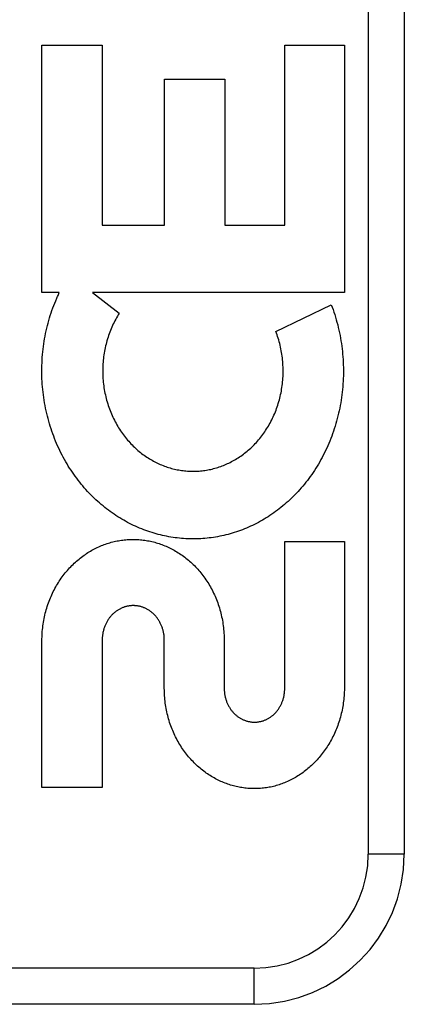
# Model space of a CAD drawing. Header units: inches. Extents: x 0 to 188, y 0 to 122.
# Tile 73 of 102: x 45.165 to 45.485, y 67.468 to 68.287. Entities that reach past the tile are written whole.
import ezdxf

# ---------------------------------------------------------------- set-up
doc = ezdxf.new("R2010")
doc.units = ezdxf.units.IN
doc.header["$LTSCALE"] = 10.363855
doc.header["$MEASUREMENT"] = 0
doc.linetypes.add('HIDDEN', pattern=[0.2, 0.1, -0.1])
doc.layers.add('DOOR_ASSEMBLY', color=7, linetype='CONTINUOUS')

msp = doc.modelspace()

# ---------------------------------------------------------------- linework, layer by layer
at = {"layer": 'DOOR_ASSEMBLY', "color": 8, "linetype": 'HIDDEN'}
for p, q in [((45.45536, 68.34296), (45.45536, 67.59296)), ((45.48536, 68.34296), (45.48536, 67.59296)), ((45.18384, 68.05991), (45.18384, 68.26576)), ((45.18384, 68.26576), (45.23399, 68.26576)), ((45.23399, 68.26576), (45.23399, 68.11598)), ((45.38586, 68.11598), (45.38586, 68.26576)), ((45.38586, 68.26576), (45.43549, 68.26576)), ((45.43549, 68.26576), (45.43549, 68.05991)), ((45.28574, 68.11598), (45.28574, 68.2373)), ((45.28574, 68.2373), (45.3359, 68.2373)), ((45.3359, 68.2373), (45.3359, 68.11598)), ((45.23399, 68.11598), (45.28574, 68.11598)), ((45.3359, 68.11598), (45.38586, 68.11598)), ((45.1983, 68.05991), (45.18384, 68.05991)), ((45.22594, 68.05991), (45.24812, 68.04266)), ((45.43549, 68.05991), (45.22594, 68.05991)), ((45.37845, 68.02761), (45.42458, 68.04983)), ((45.38586, 67.73071), (45.38586, 67.85299)), ((45.38586, 67.85299), (45.43549, 67.85299)), ((45.43549, 67.85299), (45.43549, 67.73071)), ((45.18384, 67.6482), (45.18384, 67.77048)), ((45.23398, 67.77116), (45.23399, 67.6482)), ((45.28567, 67.73071), (45.28567, 67.7709)), ((45.33549, 67.77048), (45.33549, 67.73071)), ((45.23399, 67.6482), (45.18384, 67.6482)), ((45.48536, 67.59296), (45.45536, 67.59296)), ((45.36036, 67.49796), (44.26836, 67.49796)), ((45.36036, 67.46796), (45.36036, 67.49796)), ((45.36036, 67.46796), (44.29836, 67.46796))]:
    msp.add_line(p, q, dxfattribs=at)
for points in [[(45.19615, 68.05516), (45.19649, 68.05596), (45.19685, 68.05675), (45.1972, 68.05755), (45.19757, 68.05834), (45.19793, 68.05912), (45.1983, 68.05991)], [(45.19011, 67.95082), (45.1895, 67.95294), (45.18891, 67.95507), (45.18836, 67.95721), (45.18783, 67.95937), (45.18734, 67.96154), (45.18688, 67.96372), (45.18645, 67.96591), (45.18605, 67.9681), (45.18568, 67.9703), (45.18534, 67.97251), (45.18504, 67.97473), (45.18476, 67.97695), (45.18452, 67.97917), (45.18432, 67.9814), (45.18414, 67.98364), (45.184, 67.98587), (45.18388, 67.98811), (45.1838, 67.99035), (45.18376, 67.9926), (45.18374, 67.99484), (45.18376, 67.99708), (45.18381, 67.99933), (45.1839, 68.00157), (45.18401, 68.00381), (45.18416, 68.00604), (45.18434, 68.00828), (45.18455, 68.0105), (45.1848, 68.01273), (45.18507, 68.01494), (45.18538, 68.01715), (45.18572, 68.01936), (45.18609, 68.02155), (45.1865, 68.02374), (45.18693, 68.02592), (45.18739, 68.02809), (45.18789, 68.03024), (45.18841, 68.03239), (45.18897, 68.03453), (45.18956, 68.03665), (45.19018, 68.03877), (45.19082, 68.04087), (45.1915, 68.04296), (45.1922, 68.04504), (45.19294, 68.04709), (45.1937, 68.04914), (45.19449, 68.05116), (45.1953, 68.05317), (45.19615, 68.05516)], [(45.42458, 68.04983), (45.42535, 68.04778), (45.42608, 68.04572), (45.42679, 68.04364), (45.42747, 68.04155), (45.42813, 68.03944), (45.42875, 68.03731), (45.42934, 68.03517), (45.42991, 68.03302), (45.43044, 68.03085), (45.43094, 68.02868), (45.43141, 68.02649), (45.43186, 68.0243), (45.43226, 68.02209), (45.43264, 68.01988), (45.43299, 68.01767), (45.4333, 68.01544), (45.43358, 68.01321), (45.43383, 68.01097), (45.43405, 68.00873), (45.43424, 68.00648), (45.43439, 68.00423), (45.43451, 68.00197), (45.4346, 67.99972), (45.43466, 67.99746), (45.43468, 67.9952), (45.43467, 67.99293), (45.43463, 67.99067), (45.43456, 67.98841), (45.43445, 67.98616), (45.43431, 67.9839), (45.43414, 67.98165), (45.43394, 67.9794), (45.4337, 67.97716), (45.43343, 67.97492), (45.43313, 67.97269), (45.4328, 67.97046), (45.43244, 67.96825), (45.43204, 67.96604), (45.43161, 67.96384), (45.43116, 67.96165), (45.43067, 67.95948), (45.43015, 67.95731), (45.4296, 67.95516), (45.42902, 67.95301), (45.42841, 67.95089), (45.42778, 67.94877), (45.42711, 67.94667), (45.42641, 67.94458), (45.42569, 67.94252), (45.42494, 67.94046), (45.42416, 67.93843), (45.42335, 67.93641), (45.42252, 67.93441), (45.42166, 67.93243), (45.42077, 67.93047), (45.41986, 67.92852), (45.41892, 67.9266), (45.41796, 67.9247), (45.41697, 67.92282), (45.41596, 67.92096), (45.41493, 67.91913), (45.41388, 67.91732), (45.4128, 67.91553), (45.4117, 67.91377), (45.41058, 67.91203), (45.40944, 67.91031), (45.40828, 67.90862), (45.4071, 67.90695), (45.4059, 67.90531), (45.40467, 67.90369), (45.40343, 67.90209), (45.40217, 67.90051), (45.40089, 67.89897), (45.39959, 67.89744), (45.39827, 67.89595), (45.39694, 67.89447), (45.39559, 67.89303), (45.39422, 67.89161), (45.39284, 67.89022), (45.39145, 67.88886), (45.39003, 67.88752), (45.38861, 67.8862), (45.38716, 67.88491), (45.3857, 67.88365), (45.38423, 67.88241), (45.38274, 67.8812), (45.38124, 67.88002), (45.37973, 67.87886), (45.3782, 67.87773), (45.37666, 67.87663), (45.37512, 67.87556), (45.37356, 67.87451), (45.37199, 67.87349), (45.37041, 67.8725), (45.36882, 67.87154), (45.36722, 67.8706), (45.3656, 67.86969), (45.36398, 67.8688), (45.36234, 67.86794), (45.3607, 67.86711), (45.35905, 67.86631), (45.35739, 67.86553), (45.35572, 67.86478), (45.35405, 67.86406), (45.35237, 67.86337), (45.35068, 67.86271), (45.34899, 67.86207), (45.3473, 67.86146), (45.34559, 67.86088), (45.34388, 67.86033), (45.34216, 67.8598), (45.34043, 67.8593), (45.3387, 67.85883), (45.33697, 67.85838), (45.33523, 67.85797), (45.33348, 67.85758), (45.33173, 67.85722), (45.32999, 67.85688), (45.32824, 67.85658), (45.32649, 67.8563), (45.32473, 67.85605), (45.32298, 67.85583), (45.32121, 67.85563), (45.31945, 67.85546), (45.31768, 67.85532), (45.31591, 67.85521), (45.31413, 67.85513), (45.31236, 67.85507), (45.31058, 67.85504), (45.30881, 67.85504), (45.30704, 67.85507), (45.30527, 67.85512), (45.3035, 67.8552), (45.30173, 67.85531), (45.29996, 67.85545), (45.2982, 67.85561), (45.29643, 67.8558), (45.29466, 67.85603), (45.2929, 67.85627), (45.29113, 67.85655), (45.28937, 67.85685), (45.28761, 67.85719), (45.28585, 67.85755), (45.2841, 67.85793), (45.28235, 67.85835), (45.28061, 67.85879), (45.27888, 67.85926), (45.27715, 67.85976), (45.27542, 67.86029), (45.2737, 67.86084), (45.27198, 67.86142), (45.27026, 67.86203), (45.26855, 67.86267), (45.26685, 67.86334), (45.26515, 67.86404), (45.26346, 67.86476), (45.26177, 67.86551), (45.2601, 67.86629), (45.25843, 67.86709), (45.25678, 67.86792), (45.25513, 67.86878), (45.25349, 67.86967), (45.25186, 67.87059), (45.25024, 67.87153), (45.24863, 67.8725), (45.24703, 67.8735), (45.24544, 67.87453), (45.24386, 67.87558), (45.24229, 67.87666), (45.24073, 67.87777), (45.23919, 67.87891), (45.23766, 67.88007), (45.23615, 67.88125), (45.23465, 67.88246), (45.23317, 67.8837), (45.23169, 67.88497), (45.23023, 67.88626), (45.22879, 67.88759), (45.22736, 67.88894), (45.22594, 67.89031), (45.22454, 67.89171), (45.22316, 67.89314), (45.22179, 67.89459), (45.22044, 67.89607), (45.21911, 67.89757), (45.2178, 67.89909), (45.21651, 67.90064), (45.21524, 67.90221), (45.21399, 67.90381), (45.21276, 67.90543), (45.21155, 67.90708), (45.21035, 67.90875), (45.20918, 67.91044), (45.20803, 67.91216), (45.2069, 67.9139), (45.20579, 67.91566), (45.20471, 67.91744), (45.20365, 67.91925), (45.20262, 67.92107)], [(45.24812, 68.04266), (45.24737, 68.04144), (45.24663, 68.04021), (45.24591, 68.03896), (45.2452, 68.03769), (45.24452, 68.0364), (45.24385, 68.0351), (45.24321, 68.03378), (45.24258, 68.03245), (45.24197, 68.0311), (45.24139, 68.02974), (45.24083, 68.02837), (45.24029, 68.02698), (45.23977, 68.02559), (45.23928, 68.02418), (45.23881, 68.02277), (45.23836, 68.02134), (45.23793, 68.0199), (45.23753, 68.01846), (45.23715, 68.017), (45.2368, 68.01554), (45.23646, 68.01407), (45.23616, 68.01259), (45.23587, 68.0111), (45.23562, 68.0096), (45.23538, 68.0081), (45.23517, 68.0066), (45.23499, 68.00509), (45.23483, 68.00357), (45.23469, 68.00206), (45.23459, 68.00053), (45.2345, 67.99901), (45.23444, 67.99749), (45.23441, 67.99596), (45.2344, 67.99443), (45.23442, 67.9929), (45.23446, 67.99137), (45.23453, 67.98984), (45.23462, 67.98831), (45.23474, 67.98679), (45.23489, 67.98527), (45.23506, 67.98375), (45.23525, 67.98224), (45.23547, 67.98073), (45.23571, 67.97923), (45.23598, 67.97773), (45.23628, 67.97624), (45.23659, 67.97476), (45.23693, 67.97328), (45.2373, 67.97182), (45.23769, 67.97036), (45.2381, 67.96891), (45.23854, 67.96747), (45.239, 67.96604), (45.23948, 67.96462), (45.23998, 67.96321), (45.24051, 67.96182), (45.24106, 67.96043), (45.24163, 67.95907), (45.24222, 67.95771), (45.24283, 67.95637), (45.24346, 67.95505), (45.24412, 67.95374), (45.24479, 67.95244), (45.24548, 67.95116), (45.24619, 67.9499), (45.24692, 67.94865), (45.24766, 67.94743), (45.24843, 67.94622), (45.24921, 67.94503), (45.25, 67.94385), (45.25082, 67.9427), (45.25164, 67.94157), (45.25249, 67.94046), (45.25335, 67.93936), (45.25422, 67.93829), (45.25511, 67.93723), (45.25601, 67.9362), (45.25693, 67.93518), (45.25786, 67.93418), (45.25881, 67.9332), (45.25977, 67.93224), (45.26074, 67.9313), (45.26173, 67.93039), (45.26272, 67.92949), (45.26373, 67.92862), (45.26474, 67.92776), (45.26577, 67.92693), (45.26681, 67.92612), (45.26785, 67.92533), (45.26891, 67.92457), (45.26997, 67.92382), (45.27105, 67.9231), (45.27213, 67.92239), (45.27323, 67.92171), (45.27434, 67.92104), (45.27545, 67.9204), (45.27657, 67.91978), (45.2777, 67.91918), (45.27883, 67.9186), (45.27997, 67.91805), (45.28112, 67.91752), (45.28227, 67.91701), (45.28342, 67.91652), (45.28458, 67.91606), (45.28574, 67.91561), (45.28691, 67.91519), (45.28809, 67.91479), (45.28927, 67.91441), (45.29046, 67.91405), (45.29165, 67.91372), (45.29285, 67.9134), (45.29405, 67.91311), (45.29525, 67.91284), (45.29645, 67.91259), (45.29766, 67.91236), (45.29887, 67.91216), (45.30007, 67.91198), (45.30128, 67.91182), (45.30248, 67.91168), (45.30369, 67.91156), (45.3049, 67.91147), (45.30611, 67.91139), (45.30733, 67.91134), (45.30855, 67.91131), (45.30976, 67.9113), (45.31098, 67.91132), (45.3122, 67.91135), (45.31342, 67.91141), (45.31463, 67.91149), (45.31585, 67.91159), (45.31706, 67.91171), (45.31826, 67.91186), (45.31947, 67.91202), (45.32067, 67.91221), (45.32186, 67.91242), (45.32306, 67.91265), (45.32425, 67.9129), (45.32545, 67.91317), (45.32664, 67.91347), (45.32783, 67.91379), (45.32901, 67.91413), (45.3302, 67.91449), (45.33137, 67.91488), (45.33255, 67.91528), (45.33371, 67.91571), (45.33487, 67.91616), (45.33602, 67.91663), (45.33717, 67.91712), (45.33831, 67.91763), (45.33944, 67.91816), (45.34056, 67.91872), (45.34169, 67.91929), (45.3428, 67.91989), (45.34391, 67.92051), (45.34501, 67.92116), (45.34611, 67.92182), (45.3472, 67.92251), (45.34828, 67.92322), (45.34935, 67.92395), (45.35041, 67.9247), (45.35146, 67.92547), (45.3525, 67.92627), (45.35353, 67.92708), (45.35454, 67.92791), (45.35555, 67.92876), (45.35654, 67.92964), (45.35753, 67.93054), (45.35851, 67.93145), (45.35947, 67.9324), (45.36042, 67.93336), (45.36136, 67.93434), (45.36229, 67.93535), (45.36321, 67.93637), (45.36411, 67.93742), (45.365, 67.93848), (45.36587, 67.93957), (45.36672, 67.94067), (45.36757, 67.94179), (45.36839, 67.94293), (45.3692, 67.94409), (45.36999, 67.94527), (45.37076, 67.94647), (45.37152, 67.94768), (45.37226, 67.94891), (45.37298, 67.95016), (45.37369, 67.95143), (45.37437, 67.95271), (45.37504, 67.95401), (45.37568, 67.95533), (45.37631, 67.95665), (45.37691, 67.958), (45.37749, 67.95935), (45.37806, 67.96072), (45.37859, 67.9621), (45.37911, 67.9635), (45.37961, 67.96491), (45.38008, 67.96633), (45.38053, 67.96776), (45.38096, 67.9692)], [(45.38096, 67.9692), (45.38137, 67.97065), (45.38175, 67.97212), (45.38211, 67.97359), (45.38244, 67.97507), (45.38275, 67.97656), (45.38304, 67.97805), (45.3833, 67.97956), (45.38354, 67.98106), (45.38375, 67.98258), (45.38394, 67.98409), (45.3841, 67.98562), (45.38423, 67.98714), (45.38435, 67.98867), (45.38443, 67.9902), (45.38449, 67.99174), (45.38453, 67.99327), (45.38454, 67.99481), (45.38452, 67.99634), (45.38448, 67.99788), (45.38441, 67.99941), (45.38432, 68.00095), (45.3842, 68.00248), (45.38406, 68.004), (45.38389, 68.00553), (45.3837, 68.00705), (45.38348, 68.00856), (45.38324, 68.01008), (45.38297, 68.01159), (45.38268, 68.01309), (45.38236, 68.01458), (45.38202, 68.01607), (45.38165, 68.01755), (45.38126, 68.01902), (45.38085, 68.02049), (45.38041, 68.02193), (45.37995, 68.02337), (45.37947, 68.0248), (45.37897, 68.02621), (45.37845, 68.02761)], [(45.20262, 67.92107), (45.2016, 67.92292), (45.20062, 67.92478), (45.19965, 67.92667), (45.19871, 67.92858), (45.1978, 67.93051), (45.19691, 67.93247), (45.19604, 67.93444), (45.1952, 67.93643), (45.19439, 67.93844), (45.1936, 67.94047), (45.19285, 67.94251), (45.19212, 67.94457), (45.19142, 67.94664), (45.19075, 67.94873), (45.19011, 67.95082)], [(45.18384, 67.77048), (45.18385, 67.77201), (45.18389, 67.77355), (45.18395, 67.77509), (45.18404, 67.77662), (45.18415, 67.77815), (45.18429, 67.77968), (45.18445, 67.78121), (45.18464, 67.78273), (45.18486, 67.78424), (45.18509, 67.78575), (45.18535, 67.78725), (45.18564, 67.78874), (45.18595, 67.79022), (45.18628, 67.7917), (45.18663, 67.79316), (45.18701, 67.79462), (45.18742, 67.79607), (45.18784, 67.7975), (45.18829, 67.79893), (45.18876, 67.80035), (45.18925, 67.80175), (45.18977, 67.80314), (45.1903, 67.80452), (45.19086, 67.80589), (45.19144, 67.80724), (45.19204, 67.80858), (45.19265, 67.8099), (45.19329, 67.81121), (45.19395, 67.81251), (45.19463, 67.81379), (45.19533, 67.81506), (45.19604, 67.8163), (45.19678, 67.81753), (45.19753, 67.81875), (45.1983, 67.81994), (45.19908, 67.82112), (45.19989, 67.82229), (45.20071, 67.82343), (45.20154, 67.82456), (45.2024, 67.82567), (45.20326, 67.82676), (45.20414, 67.82783), (45.20504, 67.82888), (45.20595, 67.82991), (45.20687, 67.83092), (45.20781, 67.83191), (45.20876, 67.83288), (45.20972, 67.83383), (45.2107, 67.83476), (45.21169, 67.83567), (45.21268, 67.83656), (45.21369, 67.83743), (45.21471, 67.83828), (45.21574, 67.83911), (45.21678, 67.83991), (45.21783, 67.84069), (45.21889, 67.84145), (45.21995, 67.84219), (45.22102, 67.84291), (45.22211, 67.84361), (45.2232, 67.84429), (45.2243, 67.84495), (45.22541, 67.84558), (45.22653, 67.84619), (45.22765, 67.84679), (45.22878, 67.84736), (45.22992, 67.84791), (45.23106, 67.84843), (45.2322, 67.84894), (45.23335, 67.84942), (45.23451, 67.84988), (45.23567, 67.85032), (45.23684, 67.85074), (45.23802, 67.85114), (45.2392, 67.85152), (45.24038, 67.85188), (45.24157, 67.85221), (45.24276, 67.85252), (45.24395, 67.85281), (45.24514, 67.85308), (45.24633, 67.85333), (45.24753, 67.85355), (45.24873, 67.85376), (45.24994, 67.85394), (45.25115, 67.8541), (45.25236, 67.85424), (45.25357, 67.85436), (45.25479, 67.85446), (45.256, 67.85453), (45.25722, 67.85459), (45.25843, 67.85462), (45.25964, 67.85463), (45.26085, 67.85462), (45.26207, 67.85458), (45.26328, 67.85453), (45.2645, 67.85445), (45.26571, 67.85436), (45.26693, 67.85424), (45.26814, 67.8541), (45.26935, 67.85394), (45.27056, 67.85375), (45.27176, 67.85355), (45.27296, 67.85332), (45.27416, 67.85307), (45.27536, 67.8528), (45.27655, 67.85251), (45.27775, 67.8522), (45.27894, 67.85186), (45.28012, 67.85151), (45.28131, 67.85113), (45.28249, 67.85073), (45.28366, 67.85031), (45.28483, 67.84986), (45.28599, 67.8494), (45.28715, 67.84891), (45.2883, 67.8484), (45.28945, 67.84788), (45.29059, 67.84732), (45.29172, 67.84675), (45.29285, 67.84616), (45.29397, 67.84554), (45.29509, 67.8449), (45.29619, 67.84424), (45.29729, 67.84356), (45.29838, 67.84286), (45.29946, 67.84214), (45.30053, 67.8414), (45.30158, 67.84064), (45.30264, 67.83985), (45.30368, 67.83905), (45.30471, 67.83822), (45.30573, 67.83737), (45.30674, 67.8365), (45.30774, 67.83561), (45.30872, 67.83471), (45.3097, 67.83378), (45.31066, 67.83283), (45.3116, 67.83186), (45.31254, 67.83088), (45.31345, 67.82987), (45.31436, 67.82884), (45.31525, 67.8278), (45.31613, 67.82673), (45.317, 67.82565), (45.31784, 67.82454), (45.31868, 67.82342), (45.31949, 67.82228), (45.32029, 67.82113), (45.32107, 67.81995), (45.32184, 67.81876), (45.32259, 67.81756), (45.32332, 67.81633), (45.32403, 67.81509), (45.32472, 67.81383), (45.3254, 67.81256), (45.32605, 67.81126), (45.32669, 67.80996), (45.32731, 67.80864), (45.3279, 67.8073), (45.32848, 67.80595), (45.32904, 67.80459), (45.32957, 67.80321), (45.33008, 67.80182), (45.33057, 67.80042), (45.33104, 67.79901), (45.33149, 67.79758), (45.33191, 67.79615), (45.33232, 67.7947), (45.3327, 67.79324), (45.33305, 67.79177), (45.33338, 67.7903), (45.33369, 67.78881), (45.33398, 67.78732), (45.33424, 67.78582), (45.33448, 67.78431), (45.33469, 67.78279), (45.33488, 67.78126), (45.33504, 67.77973), (45.33518, 67.7782), (45.33529, 67.77666), (45.33538, 67.77511), (45.33544, 67.77357), (45.33548, 67.77202), (45.33549, 67.77048)], [(45.28567, 67.7709), (45.28566, 67.77158), (45.28564, 67.77227), (45.2856, 67.77295), (45.28555, 67.77364), (45.28549, 67.77432), (45.28541, 67.775), (45.28531, 67.77568), (45.2852, 67.77635), (45.28508, 67.77702), (45.28495, 67.77768), (45.2848, 67.77834), (45.28463, 67.779), (45.28446, 67.77964), (45.28427, 67.78028), (45.28406, 67.78091), (45.28385, 67.78153), (45.28362, 67.78214), (45.28339, 67.78275), (45.28314, 67.78335), (45.28287, 67.78394), (45.2826, 67.78452), (45.28232, 67.78509), (45.28202, 67.78566), (45.28171, 67.78622), (45.28139, 67.78676), (45.28106, 67.7873), (45.28072, 67.78783), (45.28038, 67.78835), (45.28002, 67.78885), (45.27965, 67.78935), (45.27928, 67.78983), (45.27889, 67.79031), (45.2785, 67.79077), (45.2781, 67.79122), (45.2777, 67.79166), (45.27728, 67.79209), (45.27686, 67.7925), (45.27643, 67.79291), (45.27599, 67.79331), (45.27554, 67.79369), (45.27508, 67.79407), (45.27462, 67.79443), (45.27415, 67.79478), (45.27368, 67.79512), (45.2732, 67.79545), (45.27272, 67.79576), (45.27223, 67.79606), (45.27174, 67.79635), (45.27125, 67.79663), (45.27075, 67.79689), (45.27025, 67.79714), (45.26975, 67.79738), (45.26924, 67.7976), (45.26873, 67.79781), (45.26822, 67.79801), (45.2677, 67.7982), (45.26718, 67.79838), (45.26665, 67.79854), (45.26612, 67.7987), (45.26559, 67.79884), (45.26505, 67.79896), (45.26451, 67.79908), (45.26397, 67.79918), (45.26343, 67.79927), (45.26289, 67.79935), (45.26235, 67.79942), (45.2618, 67.79947), (45.26126, 67.79951), (45.26073, 67.79954), (45.26019, 67.79955), (45.25965, 67.79955), (45.25912, 67.79954), (45.25858, 67.79952), (45.25804, 67.79949), (45.2575, 67.79944), (45.25696, 67.79938), (45.25642, 67.7993), (45.25588, 67.79922), (45.25534, 67.79912), (45.2548, 67.79901), (45.25426, 67.79889), (45.25373, 67.79875), (45.25319, 67.7986), (45.25267, 67.79844), (45.25214, 67.79827), (45.25162, 67.79808), (45.2511, 67.79789), (45.25059, 67.79768), (45.25008, 67.79746), (45.24958, 67.79723), (45.24908, 67.79699), (45.24858, 67.79673), (45.24809, 67.79646), (45.2476, 67.79617), (45.24711, 67.79588), (45.24663, 67.79557), (45.24615, 67.79525), (45.24567, 67.79491), (45.2452, 67.79457), (45.24474, 67.79421), (45.24428, 67.79384), (45.24383, 67.79346), (45.24339, 67.79306), (45.24295, 67.79266), (45.24253, 67.79225), (45.24211, 67.79182), (45.2417, 67.79139), (45.2413, 67.79094), (45.2409, 67.79048), (45.24052, 67.79002), (45.24014, 67.78954), (45.23977, 67.78905), (45.23941, 67.78854), (45.23906, 67.78803), (45.23871, 67.78751), (45.23838, 67.78697), (45.23806, 67.78643), (45.23775, 67.78588), (45.23745, 67.78531), (45.23716, 67.78474), (45.23688, 67.78416), (45.23661, 67.78358), (45.23636, 67.78298), (45.23611, 67.78238), (45.23588, 67.78177), (45.23566, 67.78115), (45.23546, 67.78052), (45.23527, 67.77989), (45.23508, 67.77925), (45.23492, 67.7786), (45.23476, 67.77794), (45.23462, 67.77728), (45.23449, 67.77661), (45.23438, 67.77594), (45.23428, 67.77527), (45.23419, 67.77459), (45.23412, 67.7739), (45.23407, 67.77322), (45.23402, 67.77253), (45.234, 67.77185), (45.23398, 67.77116)], [(45.37999, 67.65016), (45.37884, 67.64983), (45.37767, 67.64951), (45.3765, 67.64922), (45.37533, 67.64895), (45.37415, 67.64869), (45.37296, 67.64846), (45.37177, 67.64826), (45.37058, 67.64807), (45.36939, 67.6479), (45.3682, 67.64776), (45.367, 67.64763), (45.36581, 67.64753), (45.36462, 67.64745), (45.36343, 67.64739), (45.36224, 67.64735), (45.36105, 67.64734), (45.35985, 67.64734), (45.35865, 67.64737), (45.35746, 67.64742), (45.35626, 67.64748), (45.35506, 67.64757), (45.35386, 67.64769), (45.35266, 67.64782), (45.35147, 67.64797), (45.35028, 67.64815), (45.34909, 67.64835), (45.3479, 67.64857), (45.34672, 67.6488), (45.34554, 67.64907), (45.34436, 67.64935), (45.34318, 67.64965), (45.342, 67.64998), (45.34082, 67.65033), (45.33965, 67.6507), (45.33848, 67.65109), (45.33732, 67.65151), (45.33616, 67.65194), (45.33501, 67.6524), (45.33386, 67.65287), (45.33273, 67.65337), (45.33159, 67.65389), (45.33047, 67.65443), (45.32934, 67.65499), (45.32823, 67.65558), (45.32711, 67.65619), (45.32601, 67.65682), (45.32491, 67.65747), (45.32382, 67.65814), (45.32273, 67.65884), (45.32166, 67.65955), (45.32059, 67.66029), (45.31953, 67.66105), (45.31848, 67.66182), (45.31745, 67.66262), (45.31642, 67.66344), (45.3154, 67.66428), (45.3144, 67.66514), (45.3134, 67.66603), (45.31242, 67.66693), (45.31144, 67.66786), (45.31048, 67.6688), (45.30954, 67.66977), (45.3086, 67.67075), (45.30768, 67.67175), (45.30677, 67.67278), (45.30588, 67.67382), (45.305, 67.67488), (45.30414, 67.67596), (45.30329, 67.67705), (45.30246, 67.67817), (45.30165, 67.6793), (45.30085, 67.68046), (45.30006, 67.68163), (45.29929, 67.68282), (45.29854, 67.68403), (45.29781, 67.68525), (45.2971, 67.68649), (45.29641, 67.68774), (45.29573, 67.68901), (45.29508, 67.6903), (45.29444, 67.69159), (45.29383, 67.6929), (45.29323, 67.69423), (45.29266, 67.69557), (45.2921, 67.69692), (45.29157, 67.69829), (45.29106, 67.69967), (45.29057, 67.70107), (45.2901, 67.70247), (45.28965, 67.70389), (45.28923, 67.70531), (45.28883, 67.70675), (45.28845, 67.70819), (45.2881, 67.70964), (45.28777, 67.7111), (45.28746, 67.71257), (45.28718, 67.71405), (45.28692, 67.71554), (45.28668, 67.71704), (45.28647, 67.71855), (45.28628, 67.72006), (45.28612, 67.72157), (45.28598, 67.72309), (45.28587, 67.72462), (45.28578, 67.72614), (45.28572, 67.72767), (45.28568, 67.72919), (45.28567, 67.73071)], [(45.33549, 67.73071), (45.3355, 67.73004), (45.33552, 67.72936), (45.33556, 67.72868), (45.33561, 67.728), (45.33568, 67.72733), (45.33576, 67.72665), (45.33585, 67.72598), (45.33596, 67.72532), (45.33608, 67.72465), (45.33622, 67.724), (45.33637, 67.72334), (45.33653, 67.7227), (45.33671, 67.72206), (45.33689, 67.72143), (45.3371, 67.72081), (45.33731, 67.72019), (45.33753, 67.71959), (45.33777, 67.71899), (45.33802, 67.7184), (45.33828, 67.71782), (45.33856, 67.71724), (45.33884, 67.71667), (45.33914, 67.71612), (45.33944, 67.71557), (45.33976, 67.71503), (45.34009, 67.7145), (45.34042, 67.71398), (45.34077, 67.71347), (45.34113, 67.71297), (45.34149, 67.71248), (45.34186, 67.71201), (45.34225, 67.71154), (45.34263, 67.71109), (45.34303, 67.71065), (45.34344, 67.71022), (45.34385, 67.7098), (45.34427, 67.70939), (45.3447, 67.70899), (45.34513, 67.7086), (45.34558, 67.70823), (45.34603, 67.70786), (45.34649, 67.70751), (45.34695, 67.70717), (45.34742, 67.70684), (45.34789, 67.70652), (45.34837, 67.70621), (45.34885, 67.70592), (45.34933, 67.70564), (45.34982, 67.70538), (45.35031, 67.70513), (45.35081, 67.70489), (45.3513, 67.70466), (45.3518, 67.70444), (45.3523, 67.70424), (45.35281, 67.70405), (45.35332, 67.70387), (45.35384, 67.7037), (45.35436, 67.70355), (45.35489, 67.7034), (45.35541, 67.70327), (45.35594, 67.70315), (45.35647, 67.70305), (45.357, 67.70295), (45.35753, 67.70287), (45.35806, 67.7028), (45.3586, 67.70275), (45.35913, 67.7027), (45.35965, 67.70267), (45.36018, 67.70265), (45.3607, 67.70265), (45.36123, 67.70265), (45.36176, 67.70267), (45.36228, 67.7027), (45.36281, 67.70275), (45.36334, 67.7028), (45.36388, 67.70287), (45.36441, 67.70295), (45.36494, 67.70304), (45.36547, 67.70315), (45.36599, 67.70327), (45.36652, 67.7034), (45.36704, 67.70354), (45.36756, 67.7037), (45.36808, 67.70386), (45.36859, 67.70404), (45.36909, 67.70423), (45.36959, 67.70444), (45.37009, 67.70465), (45.37058, 67.70488), (45.37108, 67.70511), (45.37156, 67.70537), (45.37205, 67.70563), (45.37253, 67.70591), (45.37301, 67.7062), (45.37349, 67.7065), (45.37396, 67.70682), (45.37442, 67.70714), (45.37489, 67.70748), (45.37534, 67.70784), (45.37579, 67.7082), (45.37623, 67.70858), (45.37667, 67.70896), (45.3771, 67.70936), (45.37752, 67.70977), (45.37793, 67.71019), (45.37833, 67.71062), (45.37872, 67.71106), (45.37911, 67.71151), (45.37949, 67.71197), (45.37986, 67.71245), (45.38023, 67.71293), (45.38058, 67.71343), (45.38093, 67.71394), (45.38126, 67.71446), (45.38159, 67.71498), (45.38191, 67.71552), (45.38221, 67.71607), (45.38251, 67.71663), (45.38279, 67.7172), (45.38307, 67.71777), (45.38333, 67.71836), (45.38358, 67.71895), (45.38382, 67.71955), (45.38404, 67.72015), (45.38425, 67.72077), (45.38446, 67.72139), (45.38464, 67.72203), (45.38482, 67.72267), (45.38498, 67.72331), (45.38513, 67.72397), (45.38527, 67.72463), (45.38539, 67.72529), (45.3855, 67.72596), (45.3856, 67.72663), (45.38568, 67.72731), (45.38574, 67.72799), (45.38579, 67.72867), (45.38583, 67.72935), (45.38585, 67.73003), (45.38586, 67.73071)], [(45.43549, 67.73071), (45.43546, 67.72919), (45.43541, 67.72767), (45.43533, 67.72615), (45.43523, 67.72464), (45.4351, 67.72312), (45.43495, 67.72161), (45.43478, 67.72011), (45.43458, 67.71861), (45.43436, 67.71712), (45.43412, 67.71563), (45.43385, 67.71416), (45.43356, 67.71269), (45.43325, 67.71123), (45.43292, 67.70978), (45.43256, 67.70833), (45.43218, 67.7069), (45.43178, 67.70548), (45.43135, 67.70406), (45.43091, 67.70266), (45.43044, 67.70127), (45.42995, 67.69989), (45.42945, 67.69852), (45.42892, 67.69717), (45.42837, 67.69583), (45.4278, 67.6945), (45.42721, 67.69319), (45.42661, 67.69189), (45.42598, 67.69061), (45.42534, 67.68934), (45.42468, 67.68808), (45.424, 67.68685), (45.4233, 67.68562), (45.42258, 67.68442), (45.42185, 67.68323), (45.42111, 67.68206), (45.42035, 67.68091), (45.41957, 67.67977), (45.41877, 67.67865), (45.41796, 67.67755), (45.41713, 67.67646), (45.41629, 67.6754), (45.41544, 67.67435), (45.41457, 67.67331), (45.41368, 67.6723), (45.41279, 67.67131), (45.41188, 67.67034), (45.41097, 67.66939), (45.41004, 67.66846)], [(45.41004, 67.66846), (45.40909, 67.66752), (45.40813, 67.66661), (45.40715, 67.66572), (45.40617, 67.66485), (45.40517, 67.66399), (45.40416, 67.66316), (45.40314, 67.66235), (45.40211, 67.66155), (45.40107, 67.66078), (45.40003, 67.66003), (45.39897, 67.65931), (45.39791, 67.6586), (45.39685, 67.65792), (45.39577, 67.65726), (45.39469, 67.65662), (45.3936, 67.656), (45.3925, 67.65539), (45.39139, 67.65481), (45.39027, 67.65425), (45.38915, 67.65371), (45.38802, 67.65319), (45.38688, 67.65269), (45.38574, 67.65222), (45.3846, 67.65176), (45.38345, 67.65133), (45.3823, 67.65092), (45.38115, 67.65053), (45.37999, 67.65016)]]:
    msp.add_lwpolyline(points, dxfattribs=at)
for radius in [0.125, 0.095]:
    msp.add_arc((45.36036, 67.59296), radius, 270, 360, dxfattribs=at)

doc.saveas('drawing.dxf')
